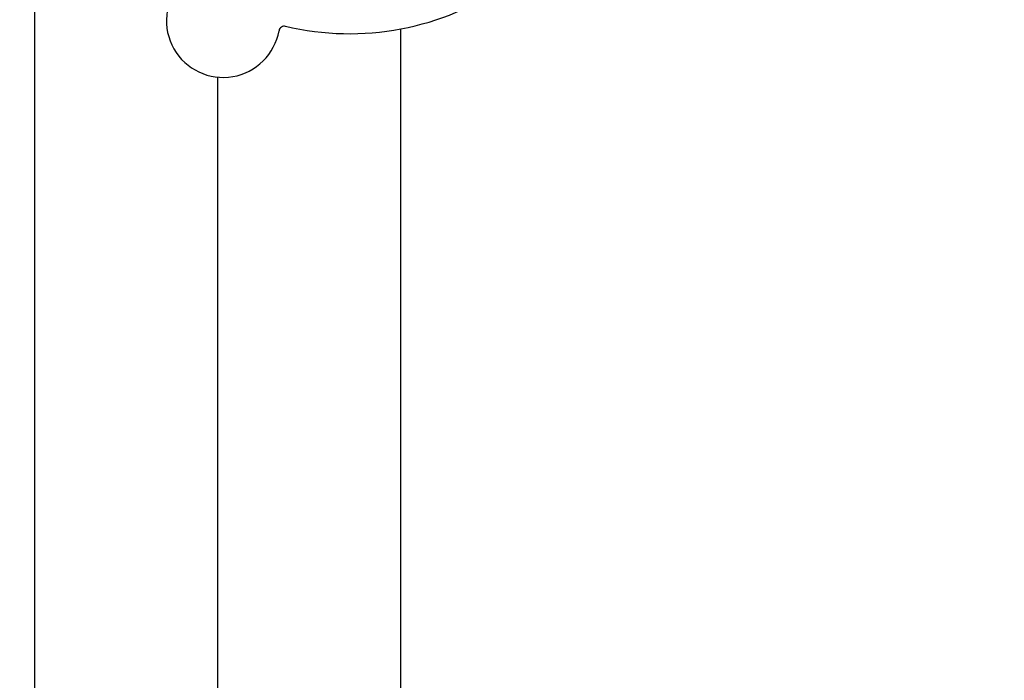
# Model space of a CAD drawing. Header units: inches. Extents: x 24 to 1128, y -69 to 748.
# Tile 49 of 256: x 109.33 to 114.97, y 227.83 to 231.61. Entities that reach past the tile are written whole.
import ezdxf

# ---------------------------------------------------------------- set-up
doc = ezdxf.new("R2010")
doc.units = ezdxf.units.IN
doc.header["$LTSCALE"] = 32
doc.header["$MEASUREMENT"] = 0
doc.layers.add('Dimension (ANSI)', color=7, linetype='Continuous', lineweight=25)
doc.layers.add('Visible (ANSI)', color=7, linetype='Continuous', lineweight=30)
doc.styles.add('Note Text (ANSI)', font='tahoma.ttf')
doc.dimstyles.new('SB Fraction-16 (ANSI)', dxfattribs={"dimscale": 32, "dimtxt": 0.125, "dimasz": 0.098425, "dimexe": 0.125, "dimexo": 0.0625, "dimgap": 0.031496, "dimtad": 0, "dimtih": 1, "dimtoh": 1, "dimdec": 4, "dimrnd": 1e-08, "dimzin": 0, "dimdsep": 46, "dimlunit": 5, "dimtxsty": 'Note Text (ANSI)', "dimcen": 0.09, "dimdle": 0.393701, "dimclrd": 256, "dimclre": 256, "dimclrt": 256, "dimadec": 0, "dimazin": 3, "dimtfac": 0.96, "dimtofl": 0, "dimtmove": 0, "dimatfit": 3, "dimfxl": 1, "dimfrac": 2, "dimtolj": 1, "dimtzin": 12, "dimlwd": -1, "dimlwe": -1, "dimarcsym": 0})

# ---------------------------------------------------------------- blocks, each defined once
blk = doc.blocks.new('*D15')
at = {"layer": 'Defpoints', "color": 0, "transparency": 16777216}
for p in [(162.2904, 468.9837), (60.65, 162.272), (120.1654, 162.272)]:
    blk.add_point(p, dxfattribs=at)
at = {"layer": 'Dimension (ANSI)', "transparency": 16777216}
for p, q in [((160.2904, 468.9837), (56.65, 468.9837)), ((60.65, 465.8341), (60.65, 319.1609)), ((60.65, 165.4216), (60.65, 312.0948)), ((118.1654, 162.272), (56.65, 162.272))]:
    blk.add_line(p, q, dxfattribs=at)
for points in [[(60.125, 465.8341), (61.1749, 465.8341), (60.65, 468.9837)], [(60.125, 165.4216), (61.1749, 165.4216), (60.65, 162.272)]]:
    blk.add_solid(points, dxfattribs=at)
at = {"layer": 'Dimension (ANSI)', "transparency": 16777216, "insert": (48.4472, 318.153), "char_height": 4, "attachment_point": 1, "style": 'Note Text (ANSI)'}
blk.add_mtext('\\A1;306 11/16', dxfattribs=at)

msp = doc.modelspace()

# ---------------------------------------------------------------- linework, layer by layer
at = {"layer": 'Visible (ANSI)'}
for p, q in [((109.41537, 216.02017), (109.41537, 232.7142)), ((111.51111, 231.56163), (111.51111, 217.52808)), ((110.46111, 231.28549), (110.46111, 217.52808))]:
    msp.add_line(p, q, dxfattribs=at)
for centre, radius, start, end in [((110.4945, 231.60877), 0.325, 139.56477, 349.80207), ((111.21611, 233.1342), 1.6, 256.81714, 304.5497), ((110.84512, 231.5457), 0.03125, 76.85452, 169.80207)]:
    msp.add_arc(centre, radius, start, end, dxfattribs=at)

# ---------------------------------------------------------------- dimensions: what is measured, and where the dimension line sits
at = {"layer": 'Dimension (ANSI)'}
dim = msp.add_linear_dim(base=(60.64998, 162.27197), p1=(162.29037, 468.98367), p2=(120.16537, 162.27197), angle=270, dimstyle='SB Fraction-16 (ANSI)', override={"dimgap": 0.031496, "dimdec": 4, "dimtol": 0, "dimlim": 0, "dimtp": 0, "dimtm": 0, "dimtdec": 2, "dimatfit": 1}, dxfattribs=at)
dim.commit()
dim.dimension.update_dxf_attribs({"geometry": '*D15', "text_midpoint": (60.64998, 315.62782), "dimtype": 160})

doc.saveas('drawing.dxf')
